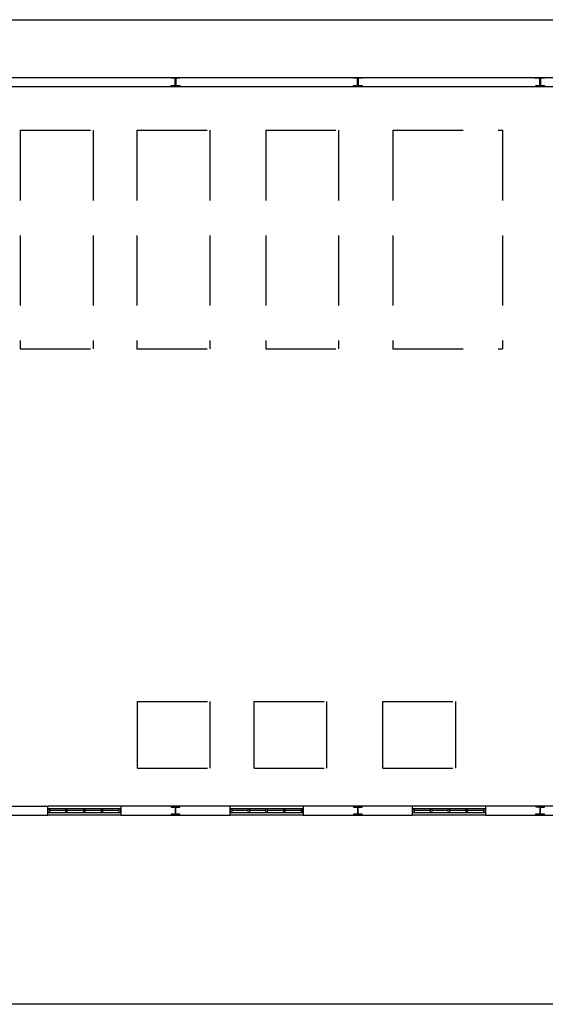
# Model space of a CAD drawing. Header units: millimetres. Extents: x -559 to 10735, y -2326 to 222.
# Tile 150 of 256: x 2281 to 2288, y -1905 to -1891. Entities that reach past the tile are written whole.
import ezdxf

# ---------------------------------------------------------------- set-up
doc = ezdxf.new("R2010")
doc.units = ezdxf.units.MM
doc.header["$LTSCALE"] = 4
doc.linetypes.add('HIDDEN', pattern=[0.375, 0.25, -0.125])
doc.layers.add('Extremos da Area Total', color=253, linetype='Continuous')
doc.layers.add('Planta Baixa', color=251, linetype='Continuous')

# ---------------------------------------------------------------- blocks, each defined once
blk = doc.blocks.new('AUW01D3S-flat-18-flat-1')
at = {"color": 9}
for p, q in [((0, 0.125), (-2, 0.125)), ((0, -0.125), (-2, -0.125))]:
    blk.add_line(p, q, dxfattribs=at)
blk = doc.blocks.new('AUD18D1S-flat-48-flat-1')
at = {"color": 9}
for p, q in [((-2, -0.125), (-2, 0.125)), ((0, 0.125), (0, -0.125))]:
    blk.add_line(p, q, dxfattribs=at)
blk = doc.blocks.new('AUD19D1S-flat-48-flat-1')
at = {"color": 9}
for p, q in [((-2, 0), (-2, 0)), ((0, 0), (0, 0))]:
    blk.add_line(p, q, dxfattribs=at)
blk = doc.blocks.new('AUD37D1S-flat-132-flat-1')
at = {"color": 9}
for p, q in [((-0.05, 0.05), (-0.05, -0.05)), ((0, 0.05), (-0.05, 0.05)), ((0, -0.05), (0, 0.05)), ((-0.05, -0.05), (0, -0.05))]:
    blk.add_line(p, q, dxfattribs=at)
at = {"color": 9, "width": 0.5, "flags": 3}
for p in [(-0.05, 0), (-0.05, -0.05)]:
    blk.add_attdef('JAMBPT', p, '', height=0.01, rotation=180, dxfattribs=at)
at = {"color": 9, "oblique": 36.8699, "width": 1.25, "flags": 3}
for p in [(-0.05, 0.05), (-0.05, 0), (-0.05, -0.05)]:
    blk.add_attdef('JAMBPT', p, '', height=0.00632, rotation=243.4349, dxfattribs=at)
blk = doc.blocks.new('AUD37D1S-flat-131-flat-1')
at = {"color": 9}
for p, q in [((0, -0.05), (0, 0.05)), ((0, 0.05), (0.05, 0.05)), ((0.05, 0.05), (0.05, -0.05)), ((0.05, -0.05), (0, -0.05))]:
    blk.add_line(p, q, dxfattribs=at)
at = {"color": 9, "text_generation_flag": 4, "width": 1.25, "flags": 3}
for p in [(0.05, 0.05), (0.05, 0), (0.05, -0.05)]:
    blk.add_attdef('JAMBPT', p, '', height=0.00632, rotation=296.5651, dxfattribs=at)
at = {"color": 9, "text_generation_flag": 4, "width": 0.5, "flags": 3}
for p in [(0.05, 0), (0.05, -0.05)]:
    blk.add_attdef('JAMBPT', p, '', height=0.01, dxfattribs=at)
blk = doc.blocks.new('AUD40D1S-flat-36-flat-1')
at = {"color": 9}
for p, q in [((-1, 0.05), (-1, -0.05)), ((1, 0.05), (-1, 0.05)), ((1, -0.05), (1, 0.05)), ((-1, -0.05), (1, -0.05))]:
    blk.add_line(p, q, dxfattribs=at)
blk = doc.blocks.new('AUD40D1S-flat-35-flat-1')
at = {"color": 9}
for p, q in [((-1, 0.05), (-1, -0.05)), ((1, 0.05), (-1, 0.05)), ((1, -0.05), (1, 0.05)), ((-1, -0.05), (1, -0.05))]:
    blk.add_line(p, q, dxfattribs=at)
blk = doc.blocks.new('AUD37D1S-flat-130-flat-1')
at = {"color": 9}
for p, q in [((-0.05, 0.05), (-0.05, -0.05)), ((0, 0.05), (-0.05, 0.05)), ((0, -0.05), (0, 0.05)), ((-0.05, -0.05), (0, -0.05))]:
    blk.add_line(p, q, dxfattribs=at)
at = {"color": 9, "width": 0.5, "flags": 3}
for p in [(-0.05, 0), (-0.05, -0.05)]:
    blk.add_attdef('JAMBPT', p, '', height=0.01, rotation=180, dxfattribs=at)
at = {"color": 9, "oblique": 36.8699, "width": 1.25, "flags": 3}
for p in [(-0.05, 0.05), (-0.05, 0), (-0.05, -0.05)]:
    blk.add_attdef('JAMBPT', p, '', height=0.00632, rotation=243.4349, dxfattribs=at)
blk = doc.blocks.new('AUD37D1S-flat-129-flat-1')
at = {"color": 9}
for p, q in [((-0.05, 0.05), (-0.05, -0.05)), ((0, 0.05), (-0.05, 0.05)), ((0, -0.05), (0, 0.05)), ((-0.05, -0.05), (0, -0.05))]:
    blk.add_line(p, q, dxfattribs=at)
at = {"color": 9, "width": 0.5, "flags": 3}
for p in [(-0.05, 0), (-0.05, -0.05)]:
    blk.add_attdef('JAMBPT', p, '', height=0.01, rotation=180, dxfattribs=at)
at = {"color": 9, "oblique": 36.8699, "width": 1.25, "flags": 3}
for p in [(-0.05, 0.05), (-0.05, 0), (-0.05, -0.05)]:
    blk.add_attdef('JAMBPT', p, '', height=0.00632, rotation=243.4349, dxfattribs=at)
blk = doc.blocks.new('AUD37D1S-flat-128-flat-1')
at = {"color": 9}
for p, q in [((-0.05, 0.05), (-0.05, -0.05)), ((0, 0.05), (-0.05, 0.05)), ((0, -0.05), (0, 0.05)), ((-0.05, -0.05), (0, -0.05))]:
    blk.add_line(p, q, dxfattribs=at)
at = {"color": 9, "width": 0.5, "flags": 3}
for p in [(-0.05, 0), (-0.05, -0.05)]:
    blk.add_attdef('JAMBPT', p, '', height=0.01, rotation=180, dxfattribs=at)
at = {"color": 9, "oblique": 36.8699, "width": 1.25, "flags": 3}
for p in [(-0.05, 0.05), (-0.05, 0), (-0.05, -0.05)]:
    blk.add_attdef('JAMBPT', p, '', height=0.00632, rotation=243.4349, dxfattribs=at)
blk = doc.blocks.new('AUW01D1S-flat-52-flat-1')
at = {"color": 9}
blk.add_line((0.21875, 0), (-0.21875, 0), dxfattribs=at)
blk = doc.blocks.new('AUW01D1S-flat-51-flat-1')
at = {"color": 9}
blk.add_line((0.21875, 0), (-0.21875, 0), dxfattribs=at)
blk = doc.blocks.new('AUW01D1S-flat-50-flat-1')
at = {"color": 9}
blk.add_line((0.21875, 0), (-0.21875, 0), dxfattribs=at)
blk = doc.blocks.new('AUW01D1S-flat-49-flat-1')
at = {"color": 9}
blk.add_line((0.21875, 0), (-0.21875, 0), dxfattribs=at)
blk = doc.blocks.new('AUW01D3S-flat-17-flat-1')
at = {"color": 9}
for p, q in [((0, 0.125), (-2, 0.125)), ((0, -0.125), (-2, -0.125))]:
    blk.add_line(p, q, dxfattribs=at)
blk = doc.blocks.new('AUD18D1S-flat-47-flat-1')
at = {"color": 9}
for p, q in [((-2, -0.125), (-2, 0.125)), ((0, 0.125), (0, -0.125))]:
    blk.add_line(p, q, dxfattribs=at)
blk = doc.blocks.new('AUD19D1S-flat-47-flat-1')
at = {"color": 9}
for p, q in [((-2, 0), (-2, 0)), ((0, 0), (0, 0))]:
    blk.add_line(p, q, dxfattribs=at)
blk = doc.blocks.new('AUD37D1S-flat-127-flat-1')
at = {"color": 9}
for p, q in [((-0.05, 0.05), (-0.05, -0.05)), ((0, 0.05), (-0.05, 0.05)), ((0, -0.05), (0, 0.05)), ((-0.05, -0.05), (0, -0.05))]:
    blk.add_line(p, q, dxfattribs=at)
at = {"color": 9, "width": 0.5, "flags": 3}
for p in [(-0.05, 0), (-0.05, -0.05)]:
    blk.add_attdef('JAMBPT', p, '', height=0.01, rotation=180, dxfattribs=at)
at = {"color": 9, "oblique": 36.8699, "width": 1.25, "flags": 3}
for p in [(-0.05, 0.05), (-0.05, 0), (-0.05, -0.05)]:
    blk.add_attdef('JAMBPT', p, '', height=0.00632, rotation=243.4349, dxfattribs=at)
blk = doc.blocks.new('AUD37D1S-flat-126-flat-1')
at = {"color": 9}
for p, q in [((0, -0.05), (0, 0.05)), ((0, 0.05), (0.05, 0.05)), ((0.05, 0.05), (0.05, -0.05)), ((0.05, -0.05), (0, -0.05))]:
    blk.add_line(p, q, dxfattribs=at)
at = {"color": 9, "text_generation_flag": 4, "width": 1.25, "flags": 3}
for p in [(0.05, 0.05), (0.05, 0), (0.05, -0.05)]:
    blk.add_attdef('JAMBPT', p, '', height=0.00632, rotation=296.5651, dxfattribs=at)
at = {"color": 9, "text_generation_flag": 4, "width": 0.5, "flags": 3}
for p in [(0.05, 0), (0.05, -0.05)]:
    blk.add_attdef('JAMBPT', p, '', height=0.01, dxfattribs=at)
blk = doc.blocks.new('AUD40D1S-flat-34-flat-1')
at = {"color": 9}
for p, q in [((-1, 0.05), (-1, -0.05)), ((1, 0.05), (-1, 0.05)), ((1, -0.05), (1, 0.05)), ((-1, -0.05), (1, -0.05))]:
    blk.add_line(p, q, dxfattribs=at)
blk = doc.blocks.new('AUD40D1S-flat-33-flat-1')
at = {"color": 9}
for p, q in [((-1, 0.05), (-1, -0.05)), ((1, 0.05), (-1, 0.05)), ((1, -0.05), (1, 0.05)), ((-1, -0.05), (1, -0.05))]:
    blk.add_line(p, q, dxfattribs=at)
blk = doc.blocks.new('AUD37D1S-flat-125-flat-1')
at = {"color": 9}
for p, q in [((-0.05, 0.05), (-0.05, -0.05)), ((0, 0.05), (-0.05, 0.05)), ((0, -0.05), (0, 0.05)), ((-0.05, -0.05), (0, -0.05))]:
    blk.add_line(p, q, dxfattribs=at)
at = {"color": 9, "width": 0.5, "flags": 3}
for p in [(-0.05, 0), (-0.05, -0.05)]:
    blk.add_attdef('JAMBPT', p, '', height=0.01, rotation=180, dxfattribs=at)
at = {"color": 9, "oblique": 36.8699, "width": 1.25, "flags": 3}
for p in [(-0.05, 0.05), (-0.05, 0), (-0.05, -0.05)]:
    blk.add_attdef('JAMBPT', p, '', height=0.00632, rotation=243.4349, dxfattribs=at)
blk = doc.blocks.new('AUD37D1S-flat-124-flat-1')
at = {"color": 9}
for p, q in [((-0.05, 0.05), (-0.05, -0.05)), ((0, 0.05), (-0.05, 0.05)), ((0, -0.05), (0, 0.05)), ((-0.05, -0.05), (0, -0.05))]:
    blk.add_line(p, q, dxfattribs=at)
at = {"color": 9, "width": 0.5, "flags": 3}
for p in [(-0.05, 0), (-0.05, -0.05)]:
    blk.add_attdef('JAMBPT', p, '', height=0.01, rotation=180, dxfattribs=at)
at = {"color": 9, "oblique": 36.8699, "width": 1.25, "flags": 3}
for p in [(-0.05, 0.05), (-0.05, 0), (-0.05, -0.05)]:
    blk.add_attdef('JAMBPT', p, '', height=0.00632, rotation=243.4349, dxfattribs=at)
blk = doc.blocks.new('AUD37D1S-flat-123-flat-1')
at = {"color": 9}
for p, q in [((-0.05, 0.05), (-0.05, -0.05)), ((0, 0.05), (-0.05, 0.05)), ((0, -0.05), (0, 0.05)), ((-0.05, -0.05), (0, -0.05))]:
    blk.add_line(p, q, dxfattribs=at)
at = {"color": 9, "width": 0.5, "flags": 3}
for p in [(-0.05, 0), (-0.05, -0.05)]:
    blk.add_attdef('JAMBPT', p, '', height=0.01, rotation=180, dxfattribs=at)
at = {"color": 9, "oblique": 36.8699, "width": 1.25, "flags": 3}
for p in [(-0.05, 0.05), (-0.05, 0), (-0.05, -0.05)]:
    blk.add_attdef('JAMBPT', p, '', height=0.00632, rotation=243.4349, dxfattribs=at)
blk = doc.blocks.new('AUW01D1S-flat-48-flat-1')
at = {"color": 9}
blk.add_line((0.21875, 0), (-0.21875, 0), dxfattribs=at)
blk = doc.blocks.new('AUW01D1S-flat-47-flat-1')
at = {"color": 9}
blk.add_line((0.21875, 0), (-0.21875, 0), dxfattribs=at)
blk = doc.blocks.new('AUW01D1S-flat-46-flat-1')
at = {"color": 9}
blk.add_line((0.21875, 0), (-0.21875, 0), dxfattribs=at)
blk = doc.blocks.new('AUW01D1S-flat-45-flat-1')
at = {"color": 9}
blk.add_line((0.21875, 0), (-0.21875, 0), dxfattribs=at)
blk = doc.blocks.new('AUW01D3S-flat-16-flat-1')
at = {"color": 9}
for p, q in [((0, 0.125), (-2, 0.125)), ((0, -0.125), (-2, -0.125))]:
    blk.add_line(p, q, dxfattribs=at)
blk = doc.blocks.new('AUD18D1S-flat-46-flat-1')
at = {"color": 9}
for p, q in [((-2, -0.125), (-2, 0.125)), ((0, 0.125), (0, -0.125))]:
    blk.add_line(p, q, dxfattribs=at)
blk = doc.blocks.new('AUD19D1S-flat-46-flat-1')
at = {"color": 9}
for p, q in [((-2, 0), (-2, 0)), ((0, 0), (0, 0))]:
    blk.add_line(p, q, dxfattribs=at)
blk = doc.blocks.new('AUD37D1S-flat-122-flat-1')
at = {"color": 9}
for p, q in [((-0.05, 0.05), (-0.05, -0.05)), ((0, 0.05), (-0.05, 0.05)), ((0, -0.05), (0, 0.05)), ((-0.05, -0.05), (0, -0.05))]:
    blk.add_line(p, q, dxfattribs=at)
at = {"color": 9, "width": 0.5, "flags": 3}
for p in [(-0.05, 0), (-0.05, -0.05)]:
    blk.add_attdef('JAMBPT', p, '', height=0.01, rotation=180, dxfattribs=at)
at = {"color": 9, "oblique": 36.8699, "width": 1.25, "flags": 3}
for p in [(-0.05, 0.05), (-0.05, 0), (-0.05, -0.05)]:
    blk.add_attdef('JAMBPT', p, '', height=0.00632, rotation=243.4349, dxfattribs=at)
blk = doc.blocks.new('AUD37D1S-flat-121-flat-1')
at = {"color": 9}
for p, q in [((0, -0.05), (0, 0.05)), ((0, 0.05), (0.05, 0.05)), ((0.05, 0.05), (0.05, -0.05)), ((0.05, -0.05), (0, -0.05))]:
    blk.add_line(p, q, dxfattribs=at)
at = {"color": 9, "text_generation_flag": 4, "width": 1.25, "flags": 3}
for p in [(0.05, 0.05), (0.05, 0), (0.05, -0.05)]:
    blk.add_attdef('JAMBPT', p, '', height=0.00632, rotation=296.5651, dxfattribs=at)
at = {"color": 9, "text_generation_flag": 4, "width": 0.5, "flags": 3}
for p in [(0.05, 0), (0.05, -0.05)]:
    blk.add_attdef('JAMBPT', p, '', height=0.01, dxfattribs=at)
blk = doc.blocks.new('AUD40D1S-flat-32-flat-1')
at = {"color": 9}
for p, q in [((-1, 0.05), (-1, -0.05)), ((1, 0.05), (-1, 0.05)), ((1, -0.05), (1, 0.05)), ((-1, -0.05), (1, -0.05))]:
    blk.add_line(p, q, dxfattribs=at)
blk = doc.blocks.new('AUD40D1S-flat-31-flat-1')
at = {"color": 9}
for p, q in [((-1, 0.05), (-1, -0.05)), ((1, 0.05), (-1, 0.05)), ((1, -0.05), (1, 0.05)), ((-1, -0.05), (1, -0.05))]:
    blk.add_line(p, q, dxfattribs=at)
blk = doc.blocks.new('AUD37D1S-flat-120-flat-1')
at = {"color": 9}
for p, q in [((-0.05, 0.05), (-0.05, -0.05)), ((0, 0.05), (-0.05, 0.05)), ((0, -0.05), (0, 0.05)), ((-0.05, -0.05), (0, -0.05))]:
    blk.add_line(p, q, dxfattribs=at)
at = {"color": 9, "width": 0.5, "flags": 3}
for p in [(-0.05, 0), (-0.05, -0.05)]:
    blk.add_attdef('JAMBPT', p, '', height=0.01, rotation=180, dxfattribs=at)
at = {"color": 9, "oblique": 36.8699, "width": 1.25, "flags": 3}
for p in [(-0.05, 0.05), (-0.05, 0), (-0.05, -0.05)]:
    blk.add_attdef('JAMBPT', p, '', height=0.00632, rotation=243.4349, dxfattribs=at)
blk = doc.blocks.new('AUD37D1S-flat-119-flat-1')
at = {"color": 9}
for p, q in [((-0.05, 0.05), (-0.05, -0.05)), ((0, 0.05), (-0.05, 0.05)), ((0, -0.05), (0, 0.05)), ((-0.05, -0.05), (0, -0.05))]:
    blk.add_line(p, q, dxfattribs=at)
at = {"color": 9, "width": 0.5, "flags": 3}
for p in [(-0.05, 0), (-0.05, -0.05)]:
    blk.add_attdef('JAMBPT', p, '', height=0.01, rotation=180, dxfattribs=at)
at = {"color": 9, "oblique": 36.8699, "width": 1.25, "flags": 3}
for p in [(-0.05, 0.05), (-0.05, 0), (-0.05, -0.05)]:
    blk.add_attdef('JAMBPT', p, '', height=0.00632, rotation=243.4349, dxfattribs=at)
blk = doc.blocks.new('AUD37D1S-flat-118-flat-1')
at = {"color": 9}
for p, q in [((-0.05, 0.05), (-0.05, -0.05)), ((0, 0.05), (-0.05, 0.05)), ((0, -0.05), (0, 0.05)), ((-0.05, -0.05), (0, -0.05))]:
    blk.add_line(p, q, dxfattribs=at)
at = {"color": 9, "width": 0.5, "flags": 3}
for p in [(-0.05, 0), (-0.05, -0.05)]:
    blk.add_attdef('JAMBPT', p, '', height=0.01, rotation=180, dxfattribs=at)
at = {"color": 9, "oblique": 36.8699, "width": 1.25, "flags": 3}
for p in [(-0.05, 0.05), (-0.05, 0), (-0.05, -0.05)]:
    blk.add_attdef('JAMBPT', p, '', height=0.00632, rotation=243.4349, dxfattribs=at)
blk = doc.blocks.new('AUW01D1S-flat-44-flat-1')
at = {"color": 9}
blk.add_line((0.21875, 0), (-0.21875, 0), dxfattribs=at)
blk = doc.blocks.new('AUW01D1S-flat-43-flat-1')
at = {"color": 9}
blk.add_line((0.21875, 0), (-0.21875, 0), dxfattribs=at)
blk = doc.blocks.new('AUW01D1S-flat-42-flat-1')
at = {"color": 9}
blk.add_line((0.21875, 0), (-0.21875, 0), dxfattribs=at)
blk = doc.blocks.new('AUW01D1S-flat-41-flat-1')
at = {"color": 9}
blk.add_line((0.21875, 0), (-0.21875, 0), dxfattribs=at)

msp = doc.modelspace()

# ---------------------------------------------------------------- linework, layer by layer
at = {"layer": 'Extremos da Area Total'}
msp.add_lwpolyline([(2264.175, -1892.891), (2264.175, -1891.256), (2312.749, -1891.256), (2312.749, -1905.291), (2264.175, -1905.291), (2264.175, -1893.167)], dxfattribs=at)
at = {"layer": 'Planta Baixa'}
for p, q in [((2278.089, -1892.078), (2307.03, -1892.078)), ((2278.089, -1892.208), (2307.03, -1892.208)), ((2279.504, -1902.466), (2281.062, -1902.466)), ((2283.659, -1902.466), (2282.101, -1902.466)), ((2286.256, -1902.466), (2284.698, -1902.466)), ((2288.853, -1902.466), (2287.295, -1902.466)), ((2279.504, -1902.595), (2281.062, -1902.595)), ((2282.101, -1902.595), (2283.659, -1902.595)), ((2284.698, -1902.595), (2286.256, -1902.595)), ((2287.295, -1902.595), (2288.853, -1902.595))]:
    msp.add_line(p, q, dxfattribs=at)
at = {"layer": 'Planta Baixa', "linetype": 'HIDDEN'}
for p, q in [((2280.671, -1892.831), (2280.671, -1895.947)), ((2280.671, -1892.831), (2281.709, -1892.831)), ((2281.709, -1892.831), (2281.709, -1895.947)), ((2282.333, -1892.831), (2282.333, -1895.947)), ((2282.333, -1892.831), (2283.371, -1892.831)), ((2283.371, -1892.831), (2283.371, -1895.947)), ((2284.166, -1892.831), (2284.166, -1895.947)), ((2284.166, -1892.831), (2285.205, -1892.831)), ((2285.205, -1892.831), (2285.205, -1895.947)), ((2285.978, -1892.831), (2287.537, -1892.831)), ((2285.978, -1892.831), (2285.978, -1895.947)), ((2287.537, -1892.831), (2287.537, -1895.947)), ((2280.671, -1895.947), (2281.709, -1895.947)), ((2282.333, -1895.947), (2283.371, -1895.947)), ((2284.166, -1895.947), (2285.205, -1895.947)), ((2285.978, -1895.947), (2287.537, -1895.947)), ((2282.338, -1900.976), (2283.376, -1900.976)), ((2282.338, -1901.926), (2282.338, -1900.976)), ((2283.376, -1901.926), (2283.376, -1900.976)), ((2284, -1900.976), (2285.038, -1900.976)), ((2284, -1901.926), (2284, -1900.976)), ((2285.038, -1901.926), (2285.038, -1900.976)), ((2285.833, -1900.976), (2286.872, -1900.976)), ((2285.833, -1901.926), (2285.833, -1900.976)), ((2286.872, -1901.926), (2286.872, -1900.976)), ((2282.338, -1901.926), (2283.376, -1901.926)), ((2284, -1901.926), (2285.038, -1901.926)), ((2285.833, -1901.926), (2286.872, -1901.926))]:
    msp.add_line(p, q, dxfattribs=at)
at = {"layer": 'Planta Baixa'}
for points in [[(2282.942, -1892.081), (2282.942, -1892.091), (2282.89, -1892.091, 0.414214), (2282.885, -1892.096), (2282.885, -1892.19, 0.414214), (2282.89, -1892.195), (2282.942, -1892.195), (2282.942, -1892.206), (2282.818, -1892.206), (2282.818, -1892.195), (2282.87, -1892.195, 0.414214), (2282.875, -1892.19), (2282.875, -1892.096, 0.414214), (2282.87, -1892.091), (2282.818, -1892.091), (2282.818, -1892.081)], [(2285.539, -1892.081), (2285.539, -1892.091), (2285.487, -1892.091, 0.414214), (2285.482, -1892.096), (2285.482, -1892.19, 0.414214), (2285.487, -1892.195), (2285.539, -1892.195), (2285.539, -1892.206), (2285.415, -1892.206), (2285.415, -1892.195), (2285.467, -1892.195, 0.414214), (2285.472, -1892.19), (2285.472, -1892.096, 0.414214), (2285.467, -1892.091), (2285.415, -1892.091), (2285.415, -1892.081)], [(2288.012, -1892.206), (2288.012, -1892.195), (2288.064, -1892.195, 0.414214), (2288.069, -1892.19), (2288.068, -1892.096, 0.414214), (2288.063, -1892.091), (2288.011, -1892.092), (2288.011, -1892.081), (2288.136, -1892.081), (2288.136, -1892.091), (2288.084, -1892.091, 0.414214), (2288.079, -1892.096), (2288.079, -1892.19, 0.414214), (2288.084, -1892.195), (2288.136, -1892.195), (2288.136, -1892.205)], [(2282.942, -1902.593), (2282.942, -1902.582), (2282.89, -1902.582, -0.414214), (2282.885, -1902.577), (2282.885, -1902.484, -0.414214), (2282.89, -1902.479), (2282.942, -1902.479), (2282.942, -1902.468), (2282.818, -1902.468), (2282.818, -1902.479), (2282.87, -1902.479, -0.414214), (2282.875, -1902.484), (2282.875, -1902.577, -0.414214), (2282.87, -1902.582), (2282.818, -1902.582), (2282.818, -1902.593)], [(2285.539, -1902.593), (2285.539, -1902.582), (2285.487, -1902.582, -0.414214), (2285.482, -1902.577), (2285.482, -1902.484, -0.414214), (2285.487, -1902.479), (2285.539, -1902.479), (2285.539, -1902.468), (2285.415, -1902.468), (2285.415, -1902.479), (2285.467, -1902.479, -0.414214), (2285.472, -1902.484), (2285.472, -1902.577, -0.414214), (2285.467, -1902.582), (2285.415, -1902.582), (2285.415, -1902.593)], [(2288.012, -1902.468), (2288.012, -1902.478), (2288.064, -1902.478, -0.414214), (2288.069, -1902.484), (2288.068, -1902.577, -0.414214), (2288.063, -1902.582), (2288.011, -1902.582), (2288.011, -1902.592), (2288.136, -1902.593), (2288.136, -1902.583), (2288.084, -1902.582, -0.414214), (2288.079, -1902.577), (2288.079, -1902.484, -0.414214), (2288.084, -1902.479), (2288.136, -1902.479), (2288.136, -1902.468)]]:
    msp.add_lwpolyline(points, format="xyb", close=True, dxfattribs=at)

# ---------------------------------------------------------------- block references
at = {"layer": 'Planta Baixa', "xscale": 0.5193635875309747, "yscale": 0.5193635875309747, "zscale": 0.5193635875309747}
for name, p in [('AUW01D3S-flat-16-flat-1', (2282.101, -1902.53)), ('AUD18D1S-flat-46-flat-1', (2282.101, -1902.53)), ('AUD37D1S-flat-121-flat-1', (2281.062, -1902.53)), ('AUD40D1S-flat-32-flat-1', (2281.582, -1902.53)), ('AUD40D1S-flat-31-flat-1', (2281.582, -1902.53)), ('AUD19D1S-flat-46-flat-1', (2282.101, -1902.53)), ('AUW01D1S-flat-41-flat-1', (2281.202, -1902.53)), ('AUD37D1S-flat-118-flat-1', (2281.341, -1902.53)), ('AUW01D1S-flat-42-flat-1', (2281.455, -1902.53)), ('AUD37D1S-flat-119-flat-1', (2281.595, -1902.53)), ('AUW01D1S-flat-43-flat-1', (2281.708, -1902.53)), ('AUD37D1S-flat-120-flat-1', (2281.848, -1902.53)), ('AUW01D1S-flat-44-flat-1', (2281.961, -1902.53)), ('AUD37D1S-flat-122-flat-1', (2282.101, -1902.53)), ('AUW01D3S-flat-17-flat-1', (2284.698, -1902.53)), ('AUD18D1S-flat-47-flat-1', (2284.698, -1902.53)), ('AUD37D1S-flat-126-flat-1', (2283.659, -1902.53)), ('AUD40D1S-flat-34-flat-1', (2284.178, -1902.53)), ('AUD40D1S-flat-33-flat-1', (2284.178, -1902.53)), ('AUD19D1S-flat-47-flat-1', (2284.698, -1902.53)), ('AUW01D1S-flat-45-flat-1', (2283.799, -1902.53)), ('AUD37D1S-flat-123-flat-1', (2283.938, -1902.53)), ('AUW01D1S-flat-46-flat-1', (2284.052, -1902.53)), ('AUD37D1S-flat-124-flat-1', (2284.191, -1902.53)), ('AUW01D1S-flat-47-flat-1', (2284.305, -1902.53)), ('AUD37D1S-flat-125-flat-1', (2284.445, -1902.53)), ('AUW01D1S-flat-48-flat-1', (2284.558, -1902.53)), ('AUD37D1S-flat-127-flat-1', (2284.698, -1902.53)), ('AUW01D3S-flat-18-flat-1', (2287.295, -1902.53)), ('AUD18D1S-flat-48-flat-1', (2287.295, -1902.53)), ('AUD37D1S-flat-131-flat-1', (2286.256, -1902.53)), ('AUD40D1S-flat-36-flat-1', (2286.775, -1902.53)), ('AUD40D1S-flat-35-flat-1', (2286.775, -1902.53)), ('AUD19D1S-flat-48-flat-1', (2287.295, -1902.53)), ('AUW01D1S-flat-49-flat-1', (2286.396, -1902.53)), ('AUD37D1S-flat-128-flat-1', (2286.535, -1902.53)), ('AUW01D1S-flat-50-flat-1', (2286.649, -1902.53)), ('AUD37D1S-flat-129-flat-1', (2286.788, -1902.53)), ('AUW01D1S-flat-51-flat-1', (2286.902, -1902.53)), ('AUD37D1S-flat-130-flat-1', (2287.041, -1902.53)), ('AUW01D1S-flat-52-flat-1', (2287.155, -1902.53)), ('AUD37D1S-flat-132-flat-1', (2287.295, -1902.53))]:
    msp.add_blockref(name, p, dxfattribs=at)

doc.saveas('drawing.dxf')
